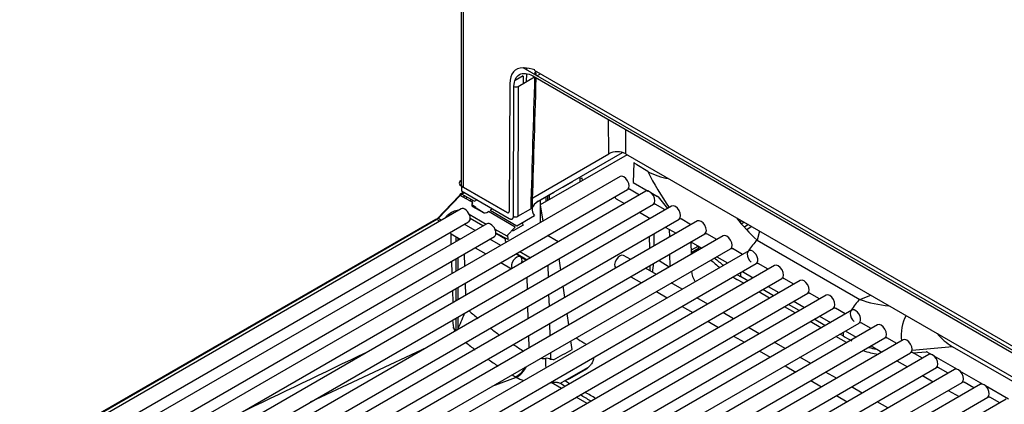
# Model space of a CAD drawing. Header units: millimetres. Extents: x 0 to 287, y 0 to 200.
# Tile 20 of 27: x 205.89 to 222.4, y 107.07 to 113.52. Entities that reach past the tile are written whole.
import ezdxf

# ---------------------------------------------------------------- set-up
doc = ezdxf.new("R2010")
doc.units = ezdxf.units.MM
doc.layers.add('130.189_BW4C_CTM', color=7, linetype='Continuous')
doc.layers.add('Défaut', color=7, linetype='Continuous')

# ---------------------------------------------------------------- blocks, each defined once
blk = doc.blocks.new('SE3')
at = {"layer": '130.189_BW4C_CTM', "color": 7, "linetype": 'Continuous'}
for p, q in [((213.29, 118.258), (213.29, 110.766)), ((213.325, 118.245), (213.325, 110.717)), ((228.157, 104.732), (214.328, 112.716)), ((214.388, 112.487), (214.391, 112.619)), ((214.392, 112.679), (214.393, 112.71)), ((228.111, 104.827), (214.521, 112.673)), ((214.535, 112.665), (214.534, 112.637)), ((214.561, 112.581), (214.62, 112.616)), ((214.106, 112.449), (214.097, 110.31)), ((214.332, 112.58), (214.198, 112.502)), ((214.247, 112.406), (214.52, 112.564)), ((214.49, 112.581), (227.995, 104.784)), ((214.168, 110.228), (214.176, 112.406)), ((214.247, 112.406), (214.239, 110.227)), ((215.767, 111.276), (215.762, 111.847)), ((216.046, 111.683), (216.049, 111.276)), ((214.49, 110.539), (215.767, 111.276)), ((214.583, 110.479), (215.998, 111.296)), ((216.049, 111.276), (228.319, 104.192)), ((216.076, 111.26), (214.618, 110.419)), ((216.187, 111.123), (216.177, 110.795)), ((216.19, 111.121), (216.187, 111.123)), ((216.42, 110.976), (216.238, 111.092)), ((215.957, 110.895), (206.835, 105.629)), ((215.155, 110.807), (214.989, 110.711)), ((215.153, 110.808), (215.155, 110.807)), ((215.28, 110.87), (215.282, 110.802)), ((215.323, 110.826), (215.322, 110.871)), ((216.177, 110.795), (216.429, 110.649)), ((206.96, 105.412), (216.082, 110.679)), ((216.388, 110.646), (207.267, 105.38)), ((213.331, 110.632), (213.279, 110.601)), ((214.062, 110.29), (213.294, 110.734)), ((213.294, 110.734), (213.296, 110.652)), ((213.296, 110.652), (214.098, 110.189)), ((213.346, 110.623), (213.304, 110.599)), ((213.325, 110.717), (214.064, 110.291)), ((214.843, 110.626), (214.553, 110.459)), ((214.841, 110.627), (214.843, 110.626)), ((214.989, 110.711), (214.987, 110.712)), ((216.281, 110.584), (216.115, 110.68)), ((216.472, 110.625), (216.582, 110.561)), ((212.887, 110.183), (213.255, 110.568)), ((213.277, 110.578), (212.909, 110.193)), ((213.268, 110.578), (213.304, 110.599)), ((213.485, 110.457), (213.277, 110.578)), ((213.304, 110.599), (213.512, 110.479)), ((213.357, 110.568), (213.325, 110.55)), ((213.362, 110.529), (213.394, 110.547)), ((213.433, 110.488), (213.464, 110.506)), ((213.483, 110.455), (213.485, 110.457)), ((213.489, 110.492), (213.486, 110.49)), ((213.512, 110.479), (213.554, 110.503)), ((214.619, 110.42), (214.619, 110.497)), ((214.718, 110.477), (214.718, 110.554)), ((214.736, 110.565), (214.736, 110.487)), ((214.771, 110.507), (214.771, 110.585)), ((215.89, 110.521), (216.031, 110.44)), ((216.509, 110.603), (216.509, 110.58)), ((216.593, 110.551), (216.748, 110.356)), ((213.291, 110.352), (205.973, 106.127)), ((207.392, 105.163), (216.513, 110.43)), ((216.82, 110.397), (207.698, 105.131)), ((213.199, 110.321), (213.199, 110.299)), ((213.241, 110.323), (213.241, 110.328)), ((213.535, 110.372), (213.48, 110.411)), ((213.648, 110.294), (213.486, 110.388)), ((213.54, 110.369), (213.675, 110.285)), ((214.198, 110.046), (213.747, 110.306)), ((213.811, 110.348), (213.775, 110.327)), ((213.775, 110.327), (214.224, 110.067)), ((214.062, 110.29), (214.064, 110.291)), ((214.239, 110.227), (214.457, 110.353)), ((214.618, 110.419), (214.658, 110.145)), ((214.619, 110.123), (214.619, 110.412)), ((216.281, 110.296), (216.462, 110.191)), ((216.712, 110.335), (216.546, 110.431)), ((212.858, 110.174), (205.889, 106.151)), ((212.883, 110.172), (205.914, 106.149)), ((206.098, 105.91), (213.416, 110.136)), ((207.823, 104.914), (216.945, 110.181)), ((217.251, 110.148), (208.129, 104.882)), ((212.931, 110.144), (212.883, 110.172)), ((212.909, 110.193), (212.962, 110.162)), ((213.024, 110.198), (213.064, 110.241)), ((213.426, 110.262), (213.712, 110.097)), ((213.657, 110.065), (213.442, 110.189)), ((214.224, 110.067), (214.522, 110.239)), ((216.445, 110.181), (216.444, 110.201)), ((217.144, 110.086), (216.977, 110.182)), ((217.999, 110.15), (217.969, 110.133)), ((218.038, 110.127), (217.997, 110.103)), ((213.723, 110.103), (206.404, 105.878)), ((213.523, 109.988), (213.342, 110.093)), ((213.857, 110.013), (214.058, 109.897)), ((214.058, 109.897), (214.198, 110.046)), ((214.148, 109.993), (214.163, 109.984)), ((214.329, 110.08), (214.163, 109.984)), ((216.712, 110.047), (216.894, 109.942)), ((216.788, 109.881), (216.786, 110.004)), ((218.109, 110.087), (218.046, 110.05)), ((218.166, 110.054), (218.087, 110.006)), ((218.293, 109.98), (218.252, 109.828)), ((206.529, 105.661), (213.848, 109.887)), ((208.254, 104.665), (217.376, 109.932)), ((217.682, 109.899), (208.561, 104.633)), ((213.126, 109.759), (213.121, 109.932)), ((213.122, 109.932), (213.273, 109.844)), ((213.199, 109.887), (213.199, 109.801)), ((213.241, 109.825), (213.241, 109.863)), ((213.955, 109.739), (213.773, 109.844)), ((214.078, 109.838), (213.873, 109.944)), ((214.036, 109.846), (213.873, 109.94)), ((214.037, 109.808), (214.036, 109.846)), ((214.068, 109.907), (214.068, 109.901)), ((214.89, 109.818), (214.741, 109.904)), ((216.452, 109.687), (216.449, 109.894)), ((216.519, 109.935), (216.522, 109.727)), ((217.143, 109.797), (217.146, 109.589)), ((217.144, 109.797), (217.325, 109.693)), ((217.575, 109.837), (217.409, 109.933)), ((218.252, 109.828), (219.974, 108.833)), ((208.686, 104.416), (217.807, 109.683)), ((218.114, 109.65), (208.992, 104.384)), ((213.523, 109.699), (213.705, 109.595)), ((214.274, 109.635), (214.423, 109.549)), ((217.257, 109.721), (217.145, 109.657)), ((217.283, 109.692), (217.146, 109.612)), ((218.006, 109.588), (217.84, 109.684)), ((213.14, 109.269), (213.134, 109.475)), ((213.199, 109.512), (213.199, 109.303)), ((213.241, 109.327), (213.241, 109.536)), ((213.343, 109.595), (213.349, 109.389)), ((213.955, 109.45), (214.136, 109.346)), ((214.286, 109.548), (214.205, 109.595)), ((214.217, 109.602), (214.395, 109.495)), ((214.387, 109.488), (214.294, 109.542)), ((214.963, 109.325), (214.935, 109.518)), ((216.133, 109.502), (216.015, 109.57)), ((216.608, 109.488), (216.778, 109.377)), ((216.795, 109.387), (216.792, 109.595)), ((217.575, 109.548), (217.756, 109.444)), ((209.117, 104.167), (218.239, 109.433)), ((218.545, 109.401), (209.423, 104.135)), ((214.743, 109.408), (214.749, 109.202)), ((216.564, 109.253), (216.383, 109.358)), ((218.006, 109.299), (218.188, 109.195)), ((218.438, 109.339), (218.271, 109.435)), ((209.548, 103.918), (218.67, 109.184)), ((218.976, 109.152), (209.855, 103.886)), ((214.402, 109.001), (214.396, 109.207)), ((216.133, 109.214), (216.314, 109.109)), ((218.029, 109.103), (217.914, 109.169)), ((218.097, 109.143), (217.972, 109.215)), ((218.869, 109.09), (218.703, 109.186)), ((213.155, 108.779), (213.149, 108.985)), ((213.199, 109.014), (213.199, 108.804)), ((213.241, 108.829), (213.241, 109.038)), ((213.358, 109.106), (213.364, 108.9)), ((215.028, 108.865), (215.001, 109.058)), ((216.564, 108.965), (216.745, 108.86)), ((216.995, 109.004), (216.814, 109.109)), ((218.46, 108.854), (218.279, 108.959)), ((218.529, 108.893), (218.347, 108.998)), ((218.438, 109.05), (218.619, 108.946)), ((209.98, 103.669), (219.101, 108.935)), ((219.408, 108.903), (210.286, 103.636)), ((214.758, 108.918), (214.764, 108.712)), ((217.427, 108.755), (217.245, 108.86)), ((218.869, 108.801), (219.05, 108.697)), ((219.3, 108.841), (219.134, 108.937)), ((219.974, 108.833), (220.157, 108.904)), ((210.411, 103.42), (219.533, 108.686)), ((219.839, 108.654), (210.717, 103.387)), ((214.416, 108.511), (214.41, 108.717)), ((216.995, 108.716), (217.177, 108.611)), ((218.891, 108.605), (218.71, 108.709)), ((218.96, 108.644), (218.779, 108.749)), ((219.732, 108.592), (219.565, 108.688)), ((213.199, 108.516), (213.199, 108.306)), ((213.241, 108.342), (213.241, 108.54)), ((215.094, 108.405), (215.066, 108.598)), ((217.427, 108.467), (217.608, 108.362)), ((217.858, 108.506), (217.677, 108.611)), ((219.323, 108.356), (219.141, 108.46)), ((219.391, 108.395), (219.21, 108.5)), ((219.3, 108.552), (219.482, 108.448)), ((210.842, 103.171), (219.964, 108.437)), ((220.27, 108.405), (211.149, 103.138)), ((214.772, 108.428), (214.779, 108.223)), ((218.289, 108.257), (218.108, 108.362)), ((219.732, 108.303), (219.913, 108.199)), ((220.163, 108.343), (219.997, 108.439)), ((211.274, 102.922), (220.395, 108.188)), ((220.702, 108.156), (211.58, 102.889)), ((214.431, 108.022), (214.425, 108.228)), ((215.153, 107.992), (215.132, 108.138)), ((217.858, 108.218), (218.039, 108.113)), ((219.751, 108.109), (219.573, 108.211)), ((219.695, 108.22), (219.641, 108.251)), ((220.594, 108.094), (220.428, 108.19)), ((212.716, 108.028), (210.761, 107.109)), ((218.289, 107.969), (218.471, 107.864)), ((218.721, 108.008), (218.539, 108.113)), ((220.163, 108.054), (220.344, 107.95)), ((221.528, 108.039), (220.85, 107.976)), ((228.321, 104.118), (221.528, 108.039)), ((211.705, 102.673), (220.827, 107.939)), ((221.133, 107.907), (212.011, 102.64)), ((214.787, 107.939), (214.791, 107.825)), ((219.152, 107.759), (218.971, 107.864)), ((220.594, 107.805), (220.776, 107.701)), ((221.026, 107.845), (220.859, 107.941)), ((220.871, 107.934), (221.09, 107.955)), ((221.101, 107.952), (221.174, 107.91)), ((221.217, 107.885), (221.605, 107.661)), ((212.136, 102.424), (221.258, 107.69)), ((221.564, 107.658), (212.443, 102.391)), ((214.948, 107.425), (215.413, 107.693)), ((218.721, 107.719), (218.902, 107.615)), ((221.457, 107.596), (221.291, 107.692)), ((221.648, 107.636), (222.037, 107.412)), ((214.215, 107.525), (213.806, 107.372)), ((219.152, 107.47), (219.333, 107.366)), ((219.583, 107.51), (219.402, 107.615)), ((221.026, 107.556), (221.207, 107.451)), ((212.568, 102.175), (221.689, 107.441)), ((221.996, 107.409), (212.874, 102.142)), ((214.971, 107.337), (214.799, 107.437)), ((220.015, 107.261), (219.833, 107.366)), ((221.457, 107.307), (221.638, 107.202)), ((221.888, 107.347), (221.722, 107.443)), ((222.08, 107.387), (222.468, 107.163)), ((212.999, 101.926), (222.121, 107.192)), ((222.427, 107.16), (213.305, 101.893)), ((215.402, 107.088), (215.221, 107.193)), ((219.583, 107.221), (219.765, 107.117)), ((222.32, 107.098), (222.153, 107.194)), ((220.446, 107.012), (220.265, 107.117))]:
    blk.add_line(p, q, dxfattribs=at)
for centre, radius, start, end in [((214.306, 111.959), 0.757, 73.1479, 87.7201), ((215.907, 110.991), 0.318, 63.4337, 116.2852), ((216.988, 112.088), 1.249, 242.9265, 259.7082), ((220.531, 112.273), 3.343, 218.3062, 227.0151), ((214.564, 109.825), 0.31, 242.8178, 250.452), ((219.237, 109.429), 2.785, 180.6296, 182.32), ((210.736, 109.922), 5.802, 353.7059, 355.2032), ((220.616, 110.596), 1.876, 249.994, 265.2926), ((217.803, 113.618), 6.629, 228.6439, 230.3535), ((213.917, 108.534), 0.772, 183.4808, 197.9081), ((210.167, 109.779), 3.393, 334.6506, 339.6255), ((214.413, 109.229), 1.529, 214.3096, 217.2297), ((217.803, 113.618), 6.629, 232.6751, 234.3254), ((220.614, 109.712), 1.753, 238.3774, 243.8154), ((222.128, 109.007), 1.138, 220.9866, 238.194), ((217.798, 113.59), 7.045, 231.0615, 232.6531), ((217.803, 113.618), 6.629, 236.7635, 238.5139), ((149.892, 227.284), 135.976, 298.53001, 298.68181), ((220.614, 109.712), 1.753, 253.8787, 258.1245), ((560.9, -622.314), 809.453, 115.556411, 115.72538), ((217.798, 113.59), 7.045, 234.8422, 236.5192), ((214.677, 108.328), 0.485, 264.1641, 273.413), ((214.72, 107.713), 0.132, 57.7758, 96.4187), ((213.97, 107.925), 0.47, 301.4235, 331.9854), ((148.757, 229.214), 138.618, 298.5617, 298.71084), ((217.798, 113.59), 7.045, 238.7794, 239.3176), ((214.496, 108.032), 0.58, 239.633, 241.0022), ((92.27, -107.48), 247.455, 60.25689, 60.28478), ((156.943, 4.205), 118.477, 60.59499, 60.64057), ((92.27, -107.48), 247.455, 60.14339, 60.1897), ((156.943, 4.205), 118.477, 60.35205, 60.45399)]:
    blk.add_arc(centre, radius, start, end, dxfattribs=at)
for centre, major_axis, ratio, start_param, end_param in [((214.495, 112.217), (0.28, -0.473), 0.569744, 2.779804, 3.903162), ((214.731, 114.993), (-0.778, -28.107), 0.004948, -1.486931, -1.485859), ((214.451, 112.607), (-0.1, 0.003), 0.577588, 2.883401, 3.863324), ((214.922, 122.498), (-1.218, -40.227), 0.007421, -1.32144, -1.318189), ((214.802, 114.951), (-0.849, -28.065), 0.007421, -1.485435, -1.406009), ((214.212, 112.427), (0.05, -0.0002), 0.594844, 3.929355, 5.499923), ((216.174, 110.05), (-0.633, 1.136), 0.587337, -0.828721, -0.776362), ((217.678, 111.164), (1.34, -2.069), 0.480915, 4.497212, 4.783172), ((213.379, 110.783), (0.12, 0), 0.577218, 2.356375, 3.926943), ((215.301, 110.883), (-0.03, -0.0009), 0.557201, 0.785692, 2.339046), ((216.02, 110.787), (-0.063, 0.108), 0.57735, 3.141593, 6.283185), ((213.304, 110.558), (0.025, -0.0433), 0.57735, 2.356194, 3.926991), ((213.41, 110.766), (0.12, 0), 0.57735, 3.141593, 3.926991), ((216.451, 110.538), (-0.062, 0.108), 0.57735, 3.141593, 6.283185), ((213.268, 110.538), (0.025, 0.0433), 0.57735, 0.785398, 1.169371), ((213.526, 110.431), (0.0548, 0.0278), 0.742475, 2.02605, 3.590451), ((213.557, 110.448), (0.1, -0.0015), 0.587337, 2.365231, 2.785296), ((214.832, 110.336), (0.352, 0.002), 0.574873, 2.351507, 3.632117), ((215.952, 110.63), (-0.063, -0.108), 0.57735, 5.754822, 6.283185), ((216.582, 110.536), (-0.0146, 0.0262), 0.587337, 4.983225, 5.506824), ((213.206, 110.159), (-0.183, -0.106), 0.724967, 4.087438, 5.109647), ((213.354, 110.244), (0.063, -0.108), 0.57735, 0, 3.141593), ((213.557, 110.448), (0.1, -0.0015), 0.587337, 3.616554, 3.848761), ((213.612, 110.409), (-0.1, 0.0015), 0.587337, 0.707168, 0.776982), ((213.703, 110.35), (0.0743, 0.036), 0.731631, 3.600458, 4.963699), ((214.062, 110.331), (-0.0255, 0.043), 0.569744, 2.349819, 3.903162), ((214.064, 110.332), (-0.025, 0.0433), 0.57735, 2.356194, 3.110903), ((214.386, 110.395), (-0.1, 0.0029), 0.578001, 2.373102, 3.166522), ((216.882, 110.289), (-0.062, 0.108), 0.57735, 3.141593, 6.283185), ((212.883, 110.131), (0.025, -0.0433), 0.57735, 2.356194, 3.141593), ((212.847, 110.274), (-0.075, -0.13), 0.57735, 1.077416, 1.169371), ((213.785, 109.995), (0.063, -0.108), 0.57735, 0, 3.141593), ((214.203, 110.248), (0.05, -0.0002), 0.594844, 3.929355, 5.499923), ((214.833, 110.18), (0.534, -0.005), 0.583642, 3.359532, 3.483609), ((217.314, 110.04), (-0.062, 0.108), 0.57735, 3.141593, 6.283185), ((213.184, 110.04), (-0.063, -0.108), 0.57735, 5.881336, 6.283185), ((214.143, 109.751), (0.075, -0.13), 0.57735, 3.962031, 4.122669), ((214.233, 109.815), (-0.118, 0.197), 0.587337, 0.811402, 1.125905), ((217.745, 109.791), (-0.062, 0.108), 0.57735, 3.141593, 6.283185), ((218.397, 109.451), (0.3, 0.52), 0.57735, 1.133868, 1.524118), ((217.941, 110.981), (1.071, -1.922), 0.587337, -1.228619, -1.195696), ((218.176, 109.542), (-0.062, 0.108), 0.57735, 3.141593, 8.358458), ((214.223, 109.44), (-0.063, -0.108), 0.57735, 1.916364, 5.937618), ((215.952, 109.462), (-0.063, -0.108), 0.57735, 3.141593, 6.173927), ((217.941, 110.981), (1.071, -1.922), 0.587337, -1.060365, -0.963658), ((217.678, 111.164), (1.34, -2.069), 0.480915, -1.016613, -0.92585), ((217.362, 109.217), (-0.149, 0.26), 0.579382, 0.927369, 1.575689), ((218.608, 109.293), (-0.062, 0.108), 0.57735, 3.141593, 6.283185), ((217.941, 110.981), (1.071, -1.922), 0.587337, -0.818474, -0.776362), ((217.678, 111.164), (1.34, -2.069), 0.480915, -0.788514, -0.754893), ((218.397, 109.451), (0.3, 0.52), 0.57735, -4.077636, -3.944444), ((219.039, 109.044), (-0.062, 0.108), 0.57735, 3.141593, 6.283185), ((219.47, 108.795), (-0.062, 0.108), 0.57735, 3.141593, 6.283185), ((220.119, 108.456), (0.3, 0.52), 0.57735, 1.133868, 1.53331), ((219.902, 108.546), (-0.062, 0.108), 0.57735, 3.141593, 8.358458), ((221.138, 108.199), (-0.056, 0.597), 0.783606, 0.846972, 1.598403), ((220.333, 108.297), (-0.062, 0.108), 0.57735, 3.141593, 6.283185), ((220.119, 108.456), (0.3, 0.52), 0.57735, -4.071347, -3.944444), ((220.764, 108.048), (-0.062, 0.108), 0.57735, 3.141593, 6.283185), ((219.778, 109.921), (1.071, -1.922), 0.587337, -0.596473, -0.431232), ((214.817, 107.691), (0.047, -0.296), 0.347575, 4.116219, 4.674081), ((214.614, 107.269), (0.284, 0.529), 0.597209, 0.179713, 0.303277), ((221.101, 107.927), (-0.0146, 0.0262), 0.587337, 5.506824, 6.030423), ((221.196, 107.799), (-0.062, 0.108), 0.57735, 3.141593, 6.283185), ((214.222, 107.786), (-0.151, -0.259), 0.575746, 0.699814, 1.569187), ((221.627, 107.549), (-0.062, 0.108), 0.57735, 3.141593, 6.283185), ((214.594, 107.716), (0.551, -0.039), 0.523361, 3.99162, 4.271479), ((214.594, 107.716), (0.551, -0.039), 0.523361, -1.201348, -1.153273), ((214.817, 107.691), (0.047, -0.296), 0.347575, -0.642284, -0.594062), ((214.826, 107.155), (0.133, 0.269), 0.616197, 0.158252, 0.281816), ((222.058, 107.3), (-0.062, 0.108), 0.57735, 3.141593, 6.283185)]:
    blk.add_ellipse(centre, major_axis=major_axis, ratio=ratio, start_param=start_param, end_param=end_param, dxfattribs=at)
for points, degree, knots in [([(214.176, 112.406), (214.177, 112.5), (214.211, 112.573), (214.327, 112.637), (214.408, 112.629), (214.49, 112.581)], 3, [0, 0, 0, 0, 0.5, 0.5, 1, 1, 1, 1]), ([(214.357, 112.722), (214.357, 112.721), (214.354, 112.715), (214.352, 112.709), (214.35, 112.703)], 3, [0.38859832, 0.38859832, 0.38859832, 0.38859832, 0.39371926, 0.48209037, 0.48209037, 0.48209037, 0.48209037]), ([(216.082, 110.686), (216.082, 110.686), (216.083, 110.686), (216.095, 110.687), (216.106, 110.685), (216.115, 110.68)], 3, [0.2414029, 0.2414029, 0.2414029, 0.2414029, 0.25, 0.25, 0.5, 0.5, 0.5, 0.5]), ([(216.511, 110.437), (216.513, 110.437), (216.514, 110.437), (216.527, 110.438), (216.538, 110.436), (216.546, 110.431)], 3, [0.2285419, 0.2285419, 0.2285419, 0.2285419, 0.25, 0.25, 0.5, 0.5, 0.5, 0.5]), ([(214.098, 110.189), (214.112, 110.181), (214.125, 110.179), (214.138, 110.178), (214.147, 110.183), (214.157, 110.189), (214.163, 110.2), (214.168, 110.212), (214.168, 110.228)], 2, [0, 0, 0, 0.25, 0.25, 0.5, 0.5, 0.75, 0.75, 1, 1, 1]), ([(216.945, 110.188), (216.945, 110.188), (216.946, 110.188), (216.958, 110.189), (216.969, 110.187), (216.978, 110.182)], 3, [0.2414029, 0.2414029, 0.2414029, 0.2414029, 0.25, 0.25, 0.5, 0.5, 0.5, 0.5]), ([(214.919, 109.797), (214.917, 109.799), (214.914, 109.801), (214.903, 109.81), (214.89, 109.818)], 2, [0.849869, 0.849869, 0.849869, 0.875, 0.875, 1, 1, 1]), ([(217.376, 109.939), (217.376, 109.939), (217.377, 109.939), (217.389, 109.94), (217.4, 109.938), (217.409, 109.933)], 3, [0.2414029, 0.2414029, 0.2414029, 0.2414029, 0.25, 0.25, 0.5, 0.5, 0.5, 0.5]), ([(217.807, 109.69), (217.808, 109.69), (217.808, 109.69), (217.821, 109.691), (217.832, 109.689), (217.84, 109.684)], 3, [0.2414029, 0.2414029, 0.2414029, 0.2414029, 0.25, 0.25, 0.5, 0.5, 0.5, 0.5]), ([(218.239, 109.441), (218.239, 109.441), (218.24, 109.441), (218.252, 109.442), (218.263, 109.44), (218.272, 109.435)], 3, [0.2414029, 0.2414029, 0.2414029, 0.2414029, 0.25, 0.25, 0.5, 0.5, 0.5, 0.5]), ([(218.67, 109.192), (218.67, 109.192), (218.671, 109.192), (218.683, 109.193), (218.694, 109.191), (218.703, 109.186)], 3, [0.2414029, 0.2414029, 0.2414029, 0.2414029, 0.25, 0.25, 0.5, 0.5, 0.5, 0.5]), ([(219.101, 108.943), (219.102, 108.943), (219.102, 108.943), (219.115, 108.944), (219.126, 108.942), (219.134, 108.937)], 3, [0.2414029, 0.2414029, 0.2414029, 0.2414029, 0.25, 0.25, 0.5, 0.5, 0.5, 0.5]), ([(219.533, 108.694), (219.533, 108.694), (219.534, 108.694), (219.546, 108.695), (219.557, 108.693), (219.566, 108.688)], 3, [0.2414029, 0.2414029, 0.2414029, 0.2414029, 0.25, 0.25, 0.5, 0.5, 0.5, 0.5]), ([(219.964, 108.445), (219.965, 108.445), (219.965, 108.445), (219.977, 108.446), (219.988, 108.444), (219.997, 108.439)], 3, [0.2440193, 0.2440193, 0.2440193, 0.2440193, 0.25, 0.25, 0.5, 0.5, 0.5, 0.5]), ([(220.394, 108.196), (220.395, 108.196), (220.396, 108.196), (220.409, 108.197), (220.42, 108.195), (220.428, 108.19)], 3, [0.2285419, 0.2285419, 0.2285419, 0.2285419, 0.25, 0.25, 0.5, 0.5, 0.5, 0.5]), ([(215.349, 108.103), (215.354, 108.099), (215.366, 108.092), (215.378, 108.082), (215.386, 108.077), (215.388, 108.075)], 3, [0, 0, 0, 0, 0.02805441, 0.05593239, 0.06724779, 0.06724779, 0.06724779, 0.06724779]), ([(215.51, 107.857), (215.51, 107.838), (215.502, 107.797), (215.477, 107.75), (215.449, 107.716), (215.428, 107.695), (215.404, 107.674), (215.377, 107.655), (215.357, 107.644), (215.347, 107.638)], 3, [0.5105627, 0.5105627, 0.5105627, 0.5105627, 0.6235109, 0.7488941, 0.7997753, 0.8499789, 0.89985, 0.9497403, 1, 1, 1, 1]), ([(220.827, 107.947), (220.827, 107.947), (220.828, 107.947), (220.84, 107.948), (220.851, 107.946), (220.86, 107.941)], 3, [0.2414029, 0.2414029, 0.2414029, 0.2414029, 0.25, 0.25, 0.5, 0.5, 0.5, 0.5]), ([(221.256, 107.698), (221.257, 107.698), (221.258, 107.698), (221.271, 107.699), (221.282, 107.697), (221.291, 107.692)], 3, [0.2285419, 0.2285419, 0.2285419, 0.2285419, 0.25, 0.25, 0.5, 0.5, 0.5, 0.5]), ([(214.908, 107.437), (214.905, 107.437), (214.9, 107.437), (214.891, 107.437), (214.881, 107.437), (214.871, 107.437), (214.86, 107.437), (214.849, 107.437), (214.837, 107.437), (214.825, 107.437), (214.812, 107.437), (214.803, 107.437), (214.799, 107.437)], 3, [0, 0, 0, 0, 0.097582, 0.194387, 0.290916, 0.387673, 0.485161, 0.583871, 0.684274, 0.786821, 0.891932, 1, 1, 1, 1]), ([(221.689, 107.449), (221.69, 107.449), (221.69, 107.449), (221.703, 107.45), (221.714, 107.448), (221.722, 107.443)], 3, [0.2414029, 0.2414029, 0.2414029, 0.2414029, 0.25, 0.25, 0.5, 0.5, 0.5, 0.5]), ([(222.121, 107.2), (222.121, 107.2), (222.122, 107.2), (222.134, 107.201), (222.145, 107.199), (222.154, 107.194)], 3, [0.2414029, 0.2414029, 0.2414029, 0.2414029, 0.25, 0.25, 0.5, 0.5, 0.5, 0.5])]:
    blk.add_open_spline(points, degree=degree, knots=knots, dxfattribs=at)
for points in [[(214.55, 112.587), (214.55, 112.593), (214.551, 112.598), (214.551, 112.603)], [(214.486, 110.391), (214.505, 111.041), (214.526, 111.76), (214.549, 112.547)], [(215.217, 108.187), (215.261, 108.159), (215.305, 108.131), (215.349, 108.103)]]:
    blk.add_open_spline(points, degree=3, dxfattribs=at)

msp = doc.modelspace()

# ---------------------------------------------------------------- block references
at = {"layer": 'Défaut'}
msp.add_blockref('SE3', (0, 0), dxfattribs=at)

doc.saveas('drawing.dxf')
